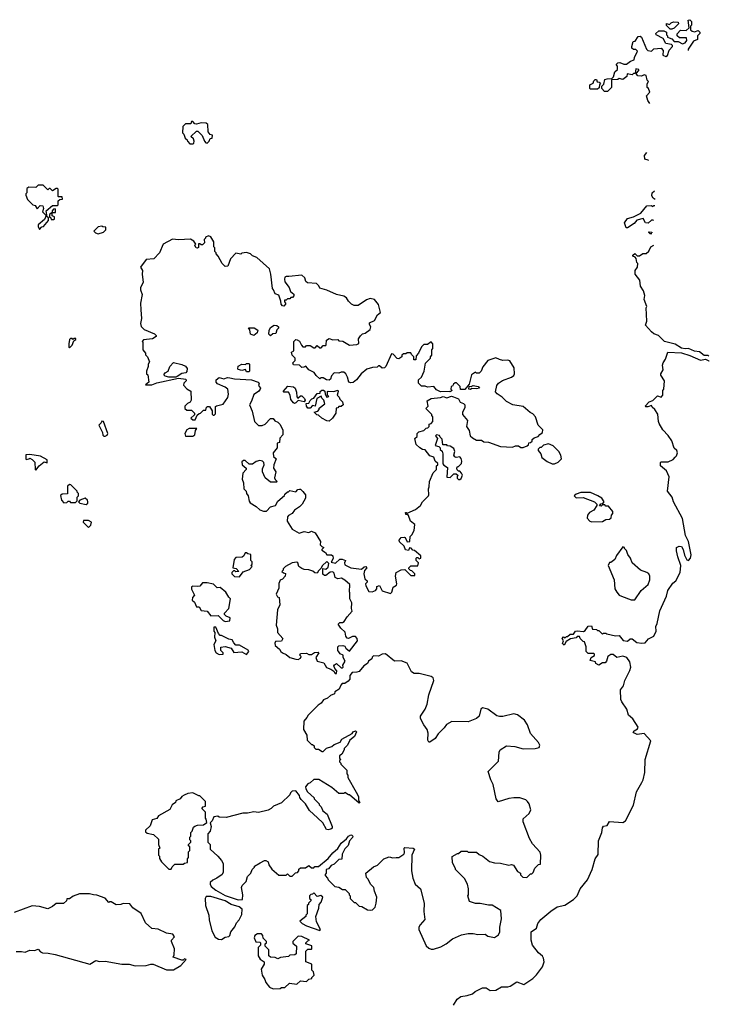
# Model space of a CAD drawing. Extents: x 2386423 to 2568864, y 578392 to 761999.
# Tile 90 of 256: x 2533510 to 2539268, y 610701 to 618920. Entities that reach past the tile are written whole.
import ezdxf

# ---------------------------------------------------------------- set-up
doc = ezdxf.new("R2010")
doc.units = 0

msp = doc.modelspace()

# ---------------------------------------------------------------- linework, layer by layer
at = {"layer": '0CON05XD'}
for points in [[(2538769.8, 618219.2), (2538753.3, 618245), (2538742.5, 618285), (2538770, 618315), (2538760, 618345), (2538750, 618355), (2538750, 618385), (2538760, 618405), (2538750, 618415), (2538740, 618455), (2538725, 618460), (2538701.7, 618448.3), (2538671.7, 618451.7), (2538660, 618465), (2538660, 618475), (2538680, 618495), (2538680, 618505), (2538655, 618510), (2538648.3, 618471.7), (2538635, 618470), (2538625, 618460), (2538582.5, 618467.5), (2538580, 618445), (2538545, 618420), (2538515, 618430), (2538505, 618420), (2538451.7, 618418.3), (2538450, 618355), (2538418.3, 618321.7), (2538391.7, 618321.7), (2538370, 618345), (2538370, 618365), (2538387, 618383), (2538395, 618420), (2538415, 618427.5), (2538455, 618430), (2538468.3, 618441.7), (2538480, 618485), (2538500, 618505), (2538501.7, 618531.7), (2538490, 618545), (2538505, 618560), (2538521.7, 618561.7), (2538555, 618550), (2538575, 618550), (2538610, 618575), (2538640, 618585), (2538642.5, 618605), (2538667.5, 618657.5), (2538655, 618670), (2538635, 618670), (2538621.7, 618681.7), (2538620, 618695), (2538633, 618737), (2538648.3, 618741.7), (2538675, 618780), (2538691.7, 618781.7), (2538703, 618773), (2538742.5, 618675), (2538755, 618662.5), (2538785, 618657.5), (2538805, 618677.5), (2538865, 618682.5), (2538881.7, 618661.7), (2538880, 618625), (2538905, 618612.5), (2538918.3, 618621.7), (2538932.5, 618665), (2538960, 618695), (2538960, 618705), (2538951.7, 618711.7), (2538905, 618720), (2538883, 618763), (2538825, 618792.5), (2538820, 618805), (2538845, 618827.5), (2538887, 618827), (2538910, 618815), (2538910, 618795), (2538920, 618785), (2538920, 618775), (2538931.7, 618768.3), (2538955, 618760), (2538975, 618737.5), (2539007, 618737), (2539045, 618717.5), (2539065, 618727.5), (2539080, 618745), (2539078.3, 618768.3), (2539018.3, 618768.3), (2539000, 618785), (2538998.3, 618801.7), (2539028.3, 618831.7), (2539075, 618830), (2539098.3, 618851.7), (2539090, 618915), (2539105, 618920), (2539120, 618905), (2539120, 618875), (2539110, 618865), (2539110, 618835), (2539123.3, 618823.3), (2539145, 618817.5), (2539175, 618830), (2539190, 618815), (2539190, 618805), (2539170, 618785), (2539170, 618755), (2539135, 618740), (2539092.5, 618675), (2539091, 618662.6)], [(2538955, 618840), (2538941.7, 618841.7), (2538911.7, 618871.7), (2538911.7, 618888.3), (2538935, 618880), (2538950, 618895), (2538968.3, 618901.7), (2539008.3, 618898.3), (2539010, 618885), (2538975, 618850), (2538955, 618840)], [(2538335, 618340), (2538275, 618340), (2538270, 618345), (2538270, 618375), (2538299.3, 618390.7), (2538305, 618410), (2538315, 618420), (2538325, 618420), (2538331.7, 618401.7), (2538348.3, 618398.3), (2538360, 618385), (2538350, 618375), (2538348.3, 618351.7), (2538335, 618340)], [(2534955, 617882.5), (2534965, 617890), (2534967.5, 617905), (2534960, 617925), (2534940, 617945), (2534985, 617990), (2534998.3, 617988.3), (2535033, 617953), (2535052.5, 617905), (2535065, 617892.5), (2535075, 617890), (2535092.5, 617905), (2535101.7, 617928.3), (2535118.3, 617931.7), (2535120, 617955), (2535101.7, 617961.7), (2535082.5, 617985), (2535080, 618045), (2535067.5, 618057.5), (2535025, 618060), (2534985, 618047.5), (2534971.7, 618051.7), (2534955, 618070), (2534945, 618070), (2534938.3, 618051.7), (2534895, 618050), (2534871.7, 618028.3), (2534870, 617975), (2534880, 617965), (2534891.7, 617931.7), (2534908.3, 617918.3), (2534910, 617905), (2534930, 617885), (2534955, 617882.5)], [(2538761.1, 617744.9), (2538758.3, 617748.3), (2538730, 617755), (2538727.5, 617785), (2538745.3, 617810.9)], [(2533675, 617170), (2533695, 617190), (2533710, 617195), (2533750, 617245), (2533750, 617265), (2533740, 617275), (2533730, 617325), (2533785, 617370), (2533825, 617370), (2533830, 617375), (2533831.7, 617408.3), (2533845, 617420), (2533867, 617423), (2533865, 617440), (2533835, 617440), (2533830, 617445), (2533830, 617505), (2533825, 617510), (2533815, 617510), (2533785, 617490), (2533765, 617510), (2533755, 617510), (2533745, 617500), (2533705, 617540), (2533665, 617540), (2533645, 617520), (2533585, 617522.5), (2533568.3, 617511.7), (2533570, 617475), (2533560, 617465), (2533560, 617455), (2533575, 617420), (2533620, 617375), (2533638.3, 617368.3), (2533655, 617340), (2533681.7, 617368.3), (2533702.5, 617365), (2533710, 617345), (2533700, 617315), (2533730, 617285), (2533716.7, 617253.3), (2533663, 617207), (2533663, 617193), (2533675, 617170)], [(2538815.1, 617418.4), (2538800, 617430), (2538788.3, 617448.3), (2538790, 617475), (2538809.7, 617492.3)], [(2538803.4, 617244.3), (2538795, 617247.5), (2538785, 617247.5), (2538757.7, 617222.3), (2538735, 617223.3), (2538715, 617260), (2538663.9, 617246.1), (2538641.7, 617218.3), (2538585, 617182.5), (2538573.9, 617183.9), (2538560, 617225), (2538585, 617260), (2538635, 617273.3), (2538696.4, 617303.6), (2538745, 617367.5), (2538785, 617370), (2538795, 617360), (2538805, 617370), (2538812.7, 617370)], [(2533771.7, 617251.7), (2533795, 617252.5), (2533800, 617255), (2533800, 617275), (2533781.7, 617281.7), (2533780, 617310), (2533808.3, 617311.7), (2533810, 617335), (2533805, 617340), (2533791.7, 617338.3), (2533780, 617325), (2533780, 617310), (2533760, 617295), (2533760, 617275), (2533770, 617265), (2533771.7, 617251.7)], [(2534165, 617132.5), (2534210, 617145), (2534230, 617165), (2534228.3, 617188.3), (2534205, 617190), (2534195, 617197.5), (2534165, 617190), (2534130, 617155), (2534141.7, 617141.7), (2534165, 617132.5)], [(2536605, 614130), (2536617.5, 614142.5), (2536627, 614183), (2536655, 614200), (2536659.3, 614210.7), (2536647.5, 614275), (2536653.6, 614306.4), (2536695, 614327.5), (2536725, 614330), (2536775, 614280), (2536808.3, 614281.7), (2536810, 614295), (2536785, 614320), (2536771.7, 614321.7), (2536760, 614335), (2536760, 614345), (2536775, 614360), (2536835, 614360), (2536840, 614385), (2536820, 614405), (2536820, 614425), (2536825, 614430), (2536835, 614430), (2536845, 614420), (2536860, 614425), (2536860, 614445), (2536805, 614490), (2536791.7, 614491.7), (2536778.3, 614508.3), (2536765, 614510), (2536755, 614490), (2536730, 614495), (2536720, 614525), (2536680.7, 614560.7), (2536677.5, 614575), (2536695, 614597.5), (2536721.7, 614601.7), (2536728.3, 614598.3), (2536745, 614560), (2536767, 614563), (2536770, 614605), (2536785, 614620), (2536802.5, 614655), (2536810, 614705), (2536773.6, 614733.6), (2536755, 614780), (2536745, 614790), (2536735, 614790), (2536730, 614805), (2536737, 614807), (2536745, 614800), (2536815, 614832.5), (2536856.7, 614865), (2536873.6, 614896.4), (2536922.5, 614945), (2536926.7, 614955), (2536922.5, 615005), (2536929.3, 615020.7), (2536932.5, 615065), (2536963, 615137), (2536990, 615165), (2536990, 615195), (2537000, 615205), (2537000, 615215), (2536980, 615235), (2536968.3, 615268.3), (2536935, 615280), (2536895, 615330), (2536873, 615333), (2536850, 615345), (2536820, 615375), (2536810, 615425), (2536828.3, 615441.7), (2536830, 615465), (2536841.7, 615478.3), (2536885, 615490), (2536905, 615510), (2536918.3, 615511.7), (2536930, 615525), (2536930, 615545), (2536945, 615550), (2536960, 615565), (2536960, 615605), (2536950, 615615), (2536950, 615625), (2536900, 615675), (2536920, 615695), (2536911.7, 615738.3), (2536945, 615756.7), (2537023.9, 615766.1), (2537045, 615773.8), (2537075, 615764.2), (2537115, 615776.7), (2537132.3, 615772.3), (2537172.5, 615755), (2537187, 615727), (2537215, 615716.7), (2537226.7, 615705), (2537226.4, 615683.6), (2537208.3, 615641.7), (2537207.5, 615625), (2537247.5, 615575), (2537240, 615525), (2537261.7, 615491.7), (2537270, 615445), (2537289.3, 615429.3), (2537325, 615410), (2537365, 615410), (2537385, 615397.5), (2537425, 615392.5), (2537525, 615357.5), (2537625, 615352.5), (2537648.3, 615361.7), (2537675, 615362.5), (2537695, 615350), (2537715, 615350), (2537747, 615363), (2537758.3, 615371.7), (2537761.7, 615388.3), (2537775, 615390), (2537788.3, 615401.7), (2537790, 615415), (2537805, 615430), (2537838.3, 615441.7), (2537851.7, 615458.3), (2537876.4, 615473.6), (2537877.5, 615495), (2537840, 615535), (2537817.5, 615605), (2537795, 615630), (2537770.7, 615640.7), (2537715, 615691.2), (2537626.1, 615706.1), (2537575, 615732.5), (2537539.3, 615769.3), (2537497, 615797), (2537483, 615813), (2537493, 615867), (2537507.5, 615885), (2537540.5, 615909.5), (2537616.7, 615935), (2537635, 615948.8), (2537642, 615965), (2537638, 616015), (2537601.7, 616071.7), (2537585, 616078.8), (2537545, 616076.2), (2537515, 616084), (2537485, 616096.7), (2537417.5, 616075), (2537376.4, 616023.6), (2537363.6, 615986.4), (2537355, 615977.5), (2537345, 615970), (2537325, 615970), (2537315, 615977.5), (2537282.5, 615955), (2537261.7, 615878.3), (2537227, 615833), (2537191.7, 615831.7), (2537188.3, 615858.3), (2537158.3, 615888.3), (2537145, 615890), (2537131.7, 615878.3), (2537125, 615860), (2537111.7, 615858.3), (2537110, 615835), (2537120, 615825), (2537105, 615812.5), (2537097.5, 615817.5), (2537023.6, 615813.6), (2536990.7, 615830.7), (2536967, 615857), (2536915, 615852.5), (2536895, 615860), (2536865, 615860), (2536840, 615885), (2536840, 615915), (2536863.6, 615936.4), (2536887.5, 615985), (2536898.3, 616051.7), (2536940, 616095), (2536940, 616105), (2536951.7, 616118.3), (2536950, 616165), (2536960, 616175), (2536960, 616215), (2536945, 616230), (2536915, 616210), (2536885, 616210), (2536865, 616190), (2536840, 616135), (2536820, 616115), (2536818.3, 616081.7), (2536801.7, 616081.7), (2536800, 616105), (2536780, 616125), (2536775, 616140), (2536745, 616140), (2536735, 616130), (2536715, 616130), (2536701.7, 616118.3), (2536700, 616105), (2536675, 616090), (2536661.7, 616091.7), (2536628.3, 616128.3), (2536615, 616130), (2536567.5, 616025), (2536555, 616012.5), (2536535, 616010), (2536515, 616030), (2536505, 616030), (2536495, 616020), (2536455, 616017.5), (2536408.3, 616001.7), (2536360, 615965), (2536322.5, 615915), (2536295, 615891.2), (2536275, 615888.8), (2536257.5, 615895), (2536247.5, 615935), (2536232.5, 615965), (2536217, 615977), (2536195, 615977.5), (2536175, 615970), (2536135, 615972.5), (2536113, 615947), (2536105, 615920), (2536095, 615910), (2536072.7, 615912.7), (2536045, 615930), (2536025, 615930), (2536015, 615922.5), (2535985, 615950), (2535970, 615975), (2535925, 615997.5), (2535898.3, 616028.3), (2535881.7, 616018.3), (2535865, 616017.5), (2535845, 616037.5), (2535795, 616040), (2535790, 616055), (2535810, 616075), (2535810, 616095), (2535785, 616120), (2535780, 616145), (2535800, 616155), (2535800, 616235), (2535815, 616250), (2535827, 616247), (2535846.4, 616236.4), (2535861.7, 616201.7), (2535875, 616190), (2535895, 616190), (2535905, 616200), (2535935, 616200), (2535965, 616180), (2535978.3, 616181.7), (2535995, 616200), (2536015, 616180), (2536028.3, 616181.7), (2536045, 616200), (2536065, 616200), (2536070, 616205), (2536072.5, 616245), (2536095, 616257.5), (2536125, 616247.5), (2536165, 616250), (2536175, 616240), (2536207, 616237), (2536265, 616202.5), (2536325, 616207.5), (2536341.7, 616218.3), (2536340, 616255), (2536355, 616280), (2536373, 616297), (2536395, 616302.5), (2536437.5, 616335), (2536442.5, 616355), (2536430, 616375), (2536431.7, 616388.3), (2536471.7, 616408.3), (2536496.7, 616455), (2536522.5, 616475), (2536505, 616542.5), (2536473, 616583), (2536437, 616593), (2536405, 616582.5), (2536335, 616533.3), (2536303, 616533), (2536280, 616545), (2536255, 616570), (2536239.3, 616599.3), (2536215, 616612.5), (2536155, 616626.7), (2536075, 616662.5), (2536015, 616680), (2536008.3, 616698.3), (2535987, 616717), (2535913, 616723), (2535900, 616735), (2535890, 616765), (2535865, 616787.5), (2535757, 616777), (2535735, 616777.5), (2535725, 616770), (2535720, 616755), (2535723, 616733), (2535760, 616685), (2535771.7, 616651.7), (2535798.3, 616628.3), (2535800, 616615), (2535788.3, 616601.7), (2535775, 616600), (2535765, 616590), (2535745, 616590), (2535735, 616580), (2535721.7, 616578.3), (2535720, 616565), (2535730, 616555), (2535730, 616545), (2535715, 616530), (2535705, 616532.5), (2535692.5, 616545), (2535691.7, 616571.7), (2535675, 616620), (2535641.7, 616631.7), (2535630, 616665), (2535620, 616675), (2535607.5, 616795), (2535595, 616840), (2535490, 616935), (2535455, 616950), (2535436.7, 616966.7), (2535405, 616977.5), (2535365, 616970), (2535355, 616962.5), (2535315, 616970), (2535270, 616925), (2535248.3, 616861.7), (2535225, 616860), (2535200, 616885), (2535167, 616947), (2535150, 616965), (2535150, 616975), (2535140, 616985), (2535140, 617015), (2535130, 617025), (2535130, 617065), (2535106.4, 617106.4), (2535087, 617117), (2535060, 617105), (2535060, 617095), (2535050, 617085), (2535051.7, 617058.3), (2535035, 617040), (2535025, 617040), (2535015, 617050), (2535001.7, 617048.3), (2535001.7, 617018.3), (2534995, 617012.5), (2534982.5, 617015), (2534972.5, 617035), (2534980, 617045), (2534965, 617070), (2534937, 617087), (2534835, 617083.3), (2534785, 617087.5), (2534707.5, 617045), (2534677.5, 616975), (2534630, 616925), (2534565, 616917.5), (2534520, 616855), (2534536.7, 616825), (2534532.5, 616795), (2534540, 616725), (2534517.5, 616685), (2534517.5, 616665), (2534533.3, 616625), (2534517.5, 616555), (2534522.5, 616497.5), (2534526.7, 616425), (2534517.5, 616385), (2534525, 616360), (2534550, 616335), (2534636.7, 616296.7), (2534650, 616285), (2534650, 616275), (2534620, 616255), (2534545, 616247.5), (2534532.5, 616235), (2534537.5, 616227.5), (2534537.5, 616165), (2534560, 616135), (2534561.7, 616121.7), (2534577, 616107), (2534592.5, 616065), (2534582.5, 616045), (2534582.5, 616025), (2534570, 615985), (2534570, 615965), (2534580, 615955), (2534587.5, 615895), (2534561.7, 615871.7), (2534613.3, 615873.3), (2534655, 615890), (2534835, 615927.5), (2534898.3, 615918.3), (2534900, 615905), (2534880, 615885), (2534878.3, 615868.3), (2534905, 615837.5), (2534938.3, 615818.3), (2534942.5, 615745), (2534933, 615727), (2534910, 615715), (2534890, 615695), (2534890, 615675), (2534905, 615660), (2534945, 615660), (2534970, 615635), (2534968.3, 615621.7), (2534940, 615595), (2534955, 615580), (2534975, 615580), (2534991.7, 615618.3), (2535007.5, 615632.5), (2535020, 615635), (2535045, 615660), (2535065, 615660), (2535070, 615685), (2535078.3, 615691.7), (2535095, 615690), (2535117.5, 615655), (2535118.3, 615628.3), (2535125, 615620), (2535135, 615620), (2535145, 615630), (2535145, 615690), (2535153, 615697), (2535209.3, 615710.7), (2535246.7, 615765), (2535253.3, 615795), (2535247.5, 615835), (2535225, 615853.3), (2535160.7, 615880.7), (2535150, 615895), (2535150, 615915), (2535175, 615932.5), (2535215, 615922.5), (2535245, 615933.8), (2535265, 615930.8)], [(2538786.7, 617133.3), (2538785, 617132.5), (2538773, 617133), (2538760, 617145), (2538765, 617150), (2538786.7, 617146.7), (2538788, 617142.1)], [(2539263.9, 616112.6), (2539257.2, 616117.2), (2539225, 616118.1), (2539185, 616146.7), (2539143.3, 616153.3), (2539095, 616175.5), (2539065, 616171.5), (2539035, 616179.1), (2538982.6, 616212.6), (2538895, 616234.4), (2538843.6, 616283.6), (2538805, 616296.7), (2538784.1, 616314.1), (2538735, 616370), (2538745, 616402.5), (2538740, 616515), (2538747.5, 616525), (2538723.9, 616583.9), (2538728.3, 616618.3), (2538717.7, 616657.7), (2538693.3, 616695), (2538686.7, 616745), (2538647.5, 616795), (2538650, 616825), (2538667, 616853), (2538670, 616885), (2538663, 616893), (2538657, 616927), (2538648.3, 616938.3), (2538630, 616945), (2538630, 616955), (2538645, 616967.5), (2538665, 616950), (2538685, 616950), (2538713, 616967), (2538741.7, 616968.3), (2538763, 616987), (2538780, 617025), (2538804.8, 617036.7)], [(2535605, 616280), (2535590, 616295), (2535592.5, 616325), (2535605, 616350), (2535635, 616370), (2535658.3, 616368.3), (2535670, 616355), (2535670, 616345), (2535658.3, 616331.7), (2535648.3, 616301.7), (2535623.3, 616296.7), (2535605, 616280)], [(2535465, 616282.5), (2535437.5, 616295), (2535431.7, 616331.7), (2535421.7, 616348.3), (2535467, 616347), (2535498.3, 616328.3), (2535492.5, 616305), (2535465, 616282.5)], [(2533925, 616180), (2533948.3, 616201.7), (2533961.7, 616238.3), (2533978.3, 616251.7), (2533978.3, 616258.3), (2533965, 616260), (2533955, 616250), (2533947.5, 616257.5), (2533935, 616257.5), (2533925, 616250), (2533920, 616215), (2533920, 616185), (2533925, 616180)], [(2537131.2, 610695), (2537163.8, 610745), (2537193.6, 610766.4), (2537246.1, 610773.9), (2537291.7, 610788.3), (2537313, 610807), (2537375, 610837.5), (2537405, 610837.5), (2537437, 610817), (2537485, 610817.5), (2537533, 610847), (2537585, 610847.5), (2537605, 610853.3), (2537661.7, 610888.3), (2537720, 610865), (2537795, 610917.5), (2537825, 610946.7), (2537875, 611013.3), (2537889.2, 611055), (2537884, 611085), (2537875, 611103.3), (2537840.5, 611130.5), (2537792.5, 611195), (2537780, 611235), (2537780, 611305), (2537825, 611337.5), (2537836.7, 611375), (2537862.4, 611407.6), (2537945, 611478.8), (2537997.5, 611515), (2538061.2, 611528.8), (2538133.2, 611576.8), (2538164.4, 611605), (2538190.8, 611665), (2538251.2, 611738.8), (2538288.8, 611825), (2538314.2, 611915), (2538339.7, 611950.3), (2538342.9, 612065), (2538370, 612135), (2538376.7, 612175), (2538385, 612186.7), (2538416.2, 612193.8), (2538435, 612226.7), (2538545, 612219.2), (2538567.9, 612232.1), (2538636.2, 612363.8), (2538659.5, 612475), (2538705, 612552.5), (2538716.5, 612575), (2538728.9, 612635), (2538730.9, 612745), (2538780.7, 612900.7), (2538725, 612962.5), (2538665, 612954.2), (2538636.4, 612966.4), (2538633.3, 612975), (2538640, 612985), (2538669.3, 613000.7), (2538672.5, 613015), (2538630, 613085), (2538593.3, 613115), (2538580, 613165), (2538536.7, 613225), (2538530, 613245), (2538527.5, 613325), (2538550.7, 613359.3), (2538563.8, 613405), (2538603.9, 613486.1), (2538611.2, 613515), (2538605, 613560), (2538580, 613595), (2538545, 613606.2), (2538497, 613597), (2538465, 613620), (2538445, 613620), (2538420, 613605), (2538410, 613565), (2538398.3, 613551.7), (2538375, 613550), (2538345, 613532.5), (2538320, 613545), (2538318.3, 613558.3), (2538271.7, 613571.7), (2538280, 613595), (2538308.3, 613611.7), (2538310, 613625), (2538305, 613630), (2538255, 613630), (2538240, 613645), (2538240, 613685), (2538227, 613727), (2538215, 613730), (2538190, 613755), (2538185, 613770), (2538165, 613770), (2538155, 613760), (2538107.5, 613752.5), (2538071.7, 613728.3), (2538055, 613700), (2538043, 613713), (2538050, 613735), (2538040, 613755), (2538051.7, 613768.3), (2538065, 613760), (2538075, 613770), (2538085, 613770), (2538105, 613790), (2538135, 613790), (2538150, 613815), (2538165, 613817.5), (2538217, 613813), (2538230, 613820), (2538255, 613857.5), (2538285, 613860), (2538291.7, 613831.7), (2538325, 613830), (2538335, 613820), (2538345, 613820), (2538375, 613790), (2538385, 613800), (2538405, 613800), (2538413, 613793), (2538485, 613776.7), (2538515, 613778.8), (2538548.3, 613738.3), (2538585, 613732.5), (2538608.3, 613751.7), (2538625, 613752.5), (2538662.3, 613722.3), (2538705, 613715.7), (2538731.2, 613718.8), (2538759.5, 613750.5), (2538805, 613773.3), (2538823.8, 613815), (2538820, 613855), (2538831.2, 613878.8), (2538855.7, 613985), (2538911.1, 614108.9), (2538921.9, 614155), (2538964.4, 614215), (2538987.5, 614235), (2539023.5, 614305), (2539030.8, 614365), (2539005.6, 614435), (2538993.8, 614485), (2538995, 614513.3), (2539015, 614526.2), (2539035, 614522), (2539048.5, 614498.5), (2539059.4, 614449.4), (2539080.8, 614410.8), (2539095, 614404.4), (2539111.8, 614425), (2539116.3, 614453.7), (2539093.6, 614565), (2539069.2, 614615), (2539044.3, 614755), (2538968, 614895), (2538956.7, 614935), (2538920, 614985), (2538932.5, 615105), (2538910, 615155), (2538860, 615195), (2538860, 615225), (2538865, 615230), (2538925, 615230), (2538965, 615250), (2538983, 615267), (2538995, 615280), (2539002.5, 615305), (2538996.7, 615325), (2538973.9, 615343.9), (2538953.6, 615403.6), (2538925, 615450), (2538880, 615495), (2538849.3, 615549.3), (2538842.5, 615565), (2538837, 615627), (2538812.5, 615665), (2538790, 615685), (2538785, 615700), (2538755, 615687.5), (2538738.3, 615688.3), (2538732.5, 615695), (2538765, 615730), (2538795, 615740), (2538835, 615780), (2538865, 615770), (2538880, 615785), (2538880, 615825), (2538887.5, 615835), (2538892.5, 615905), (2538863, 615953), (2538862.5, 615965), (2538881.7, 615998.3), (2538877.5, 616035), (2538883.3, 616055), (2538903.3, 616085), (2538922.5, 616145), (2539035, 616138.2), (2539105, 616116.5), (2539195, 616078.6), (2539235, 616085.8), (2539265, 616073.3), (2539267.8, 616071.2)], [(2534755, 615936.2), (2534724.1, 615944.1), (2534712.5, 615955), (2534725, 615972.5), (2534750, 615985), (2534763.9, 616026.1), (2534793, 616057), (2534865, 616042.5), (2534895, 616027.5), (2534907, 616007), (2534906.4, 615983.6), (2534898.3, 615971.7), (2534864.1, 615965.9), (2534825, 615942.5), (2534813.6, 615936.4), (2534755, 615936.2)], [(2535425, 615980), (2535405, 615980), (2535395, 616000), (2535365, 615992.5), (2535335, 616000), (2535330, 616005), (2535333, 616027), (2535365, 616043.3), (2535395, 616042.5), (2535405, 616050), (2535425, 616050), (2535430, 616045), (2535430, 615985), (2535425, 615980)], [(2535265, 615930.8), (2535302.7, 615922.7), (2535445, 615912.9), (2535500, 615895), (2535510, 615885), (2535502.5, 615865), (2535520, 615845), (2535517.5, 615835), (2535505, 615817.5), (2535465, 615790), (2535446.7, 615735), (2535427.5, 615705), (2535451.7, 615651.7), (2535470, 615565), (2535503, 615533), (2535535, 615532.5), (2535560, 615545), (2535605, 615590), (2535625, 615590), (2535640.7, 615570.7), (2535665, 615560), (2535682.5, 615542.5), (2535707.5, 615495), (2535707.5, 615455), (2535683, 615427), (2535678.3, 615391.7), (2535660, 615385), (2535660, 615345), (2535627.5, 615305), (2535630, 615275), (2535650, 615255), (2535632.5, 615205), (2535630, 615175), (2535647.5, 615145), (2535637.5, 615095), (2535641.7, 615081.7), (2535660, 615065), (2535655, 615060), (2535605, 615060), (2535560, 615095), (2535537.5, 615145), (2535538.3, 615171.7), (2535552.5, 615205), (2535547.5, 615225), (2535536.1, 615236.1), (2535515, 615240), (2535485, 615232.5), (2535455, 615210), (2535425, 615210), (2535391.7, 615241.7), (2535378.3, 615241.7), (2535365, 615230), (2535367.5, 615205), (2535400, 615175), (2535400, 615165), (2535372.5, 615135), (2535367.5, 615085), (2535377.5, 615055), (2535382.5, 615005), (2535400, 614985), (2535402.5, 614965), (2535417.5, 614945), (2535425, 614900), (2535435, 614887.5), (2535485, 614857.5), (2535515, 614827.5), (2535545, 614817.5), (2535571.7, 614818.3), (2535605, 614852.5), (2535646.4, 614863.6), (2535665, 614900), (2535721.7, 614948.3), (2535725, 614960), (2535745, 614980), (2535755, 614980), (2535765, 614990), (2535815, 614980), (2535833, 614997), (2535845, 615000), (2535855, 615000), (2535875, 614982.5), (2535896.2, 614955), (2535896.7, 614925), (2535867.5, 614875), (2535845, 614852.5), (2535803.6, 614826.4), (2535785, 614797.5), (2535755, 614782.5), (2535745, 614770), (2535742.5, 614735), (2535785, 614667.5), (2535843.3, 614633.3), (2535885, 614646.7), (2535925, 614640), (2535945, 614650), (2535975.8, 614635.8), (2536022.5, 614565), (2536020, 614535), (2536031.7, 614521.7), (2536050, 614515), (2536031.7, 614498.3), (2536031.7, 614491.7), (2536063.3, 614473.3), (2536075, 614452.5), (2536113, 614453), (2536123.6, 614443.6), (2536128.3, 614421.7), (2536111.7, 614391.7), (2536146.4, 614383.6), (2536183.9, 614416.1), (2536203, 614417), (2536230, 614405), (2536222.5, 614385), (2536225, 614370), (2536275, 614343.3), (2536365, 614332.5), (2536385, 614352.5), (2536400, 614355), (2536407.5, 614345), (2536388.3, 614321.7), (2536383.3, 614295), (2536393, 614253), (2536410, 614235), (2536410, 614225), (2536398.3, 614211.7), (2536400, 614195), (2536425, 614147.5), (2536453, 614143), (2536480, 614155), (2536491.7, 614168.3), (2536491.7, 614188.3), (2536515, 614197.5), (2536535, 614152.5), (2536605, 614130)], [(2537275, 615832.5), (2537260, 615835), (2537261.7, 615858.3), (2537285, 615860), (2537295, 615867.5), (2537337, 615857), (2537350, 615845), (2537325, 615837.5), (2537285, 615840), (2537275, 615832.5)], [(2535805, 615717.5), (2535795, 615722.5), (2535775, 615750), (2535767, 615787), (2535755, 615810), (2535715, 615810), (2535710, 615815), (2535748.3, 615861.7), (2535796.4, 615856.4), (2535810, 615845), (2535821.7, 615811.7), (2535823, 615773), (2535831.7, 615761.7), (2535855, 615780), (2535865, 615780), (2535887, 615757), (2535892.5, 615745), (2535885, 615730), (2535835, 615740), (2535815, 615722.5), (2535805, 615717.5)], [(2536095, 615570), (2536075, 615572.5), (2536033, 615593), (2536005, 615620), (2535991.7, 615621.7), (2535970, 615645), (2535998.3, 615651.7), (2536010, 615665), (2536011.7, 615678.3), (2536057, 615713), (2536050, 615745), (2536031.7, 615761.7), (2536028.3, 615778.3), (2535991.7, 615758.3), (2535977.5, 615692.5), (2535955, 615700), (2535935, 615677.5), (2535915, 615677.5), (2535903.6, 615693.6), (2535902.5, 615717.5), (2535925, 615720), (2535935, 615740), (2535950, 615755), (2535965, 615760), (2535995, 615800), (2536018.3, 615801.7), (2536020, 615815), (2536033, 615827), (2536047, 615827), (2536058.3, 615818.3), (2536060, 615795), (2536075, 615770), (2536090, 615775), (2536080, 615785), (2536080, 615815), (2536085, 615820), (2536133, 615817), (2536165, 615826.2), (2536170, 615815), (2536160, 615785), (2536178.3, 615768.3), (2536181.7, 615751.7), (2536205, 615730), (2536210, 615705), (2536195, 615690), (2536175, 615690), (2536165, 615680), (2536151.7, 615678.3), (2536150, 615635), (2536122.5, 615595), (2536095, 615570)], [(2534225, 615442.5), (2534239.3, 615450.7), (2534246.7, 615465), (2534210, 615565), (2534195, 615570), (2534190, 615555), (2534170, 615535), (2534202.5, 615475), (2534203, 615453), (2534213, 615443), (2534225, 615442.5)], [(2534955, 615443.3), (2534972.5, 615455), (2534978.3, 615491.7), (2534988.3, 615508.3), (2534925, 615507.5), (2534905, 615497.5), (2534887.5, 615465), (2534893.6, 615443.6), (2534955, 615443.3)], [(2537185, 615082.5), (2537195, 615090), (2537207, 615117), (2537200, 615135), (2537185, 615150), (2537175, 615150), (2537161.7, 615161.7), (2537160, 615175), (2537165, 615190), (2537175, 615190), (2537197.5, 615215), (2537202.5, 615235), (2537197, 615257), (2537185, 615270), (2537155, 615266.7), (2537142.3, 615272.3), (2537133.8, 615285), (2537142.5, 615315), (2537135, 615340), (2537105, 615360), (2537083, 615363), (2537075, 615370), (2537041.7, 615371.7), (2537038.3, 615418.3), (2537020, 615435), (2537015, 615450), (2536990, 615455), (2536982.5, 615445), (2536997.5, 615425), (2536980, 615365), (2537008.3, 615358.3), (2537020, 615345), (2537021.7, 615331.7), (2537037, 615317), (2537042.5, 615295), (2537043, 615213), (2537050.7, 615200.7), (2537081.7, 615181.7), (2537075, 615100), (2537105, 615097.5), (2537135, 615130), (2537155, 615130), (2537170, 615115), (2537163, 615107), (2537163, 615093), (2537175, 615082.5), (2537185, 615082.5)], [(2537975, 615212.5), (2538005, 615227.5), (2538032.5, 615255), (2538027.5, 615285), (2538012.5, 615315), (2537965, 615362.5), (2537925, 615380), (2537883, 615367), (2537865, 615350), (2537851.7, 615348.3), (2537840, 615335), (2537840, 615325), (2537860, 615295), (2537870, 615265), (2537913.3, 615233.3), (2537955, 615212.5), (2537975, 615212.5)], [(2533645, 615160), (2533673.6, 615196.4), (2533715, 615230), (2533738.3, 615221.7), (2533740, 615245), (2533685, 615277.5), (2533595, 615290), (2533561.7, 615288.3), (2533560, 615255), (2533565, 615250), (2533587, 615253), (2533595, 615260), (2533615, 615250), (2533637, 615227), (2533640, 615165), (2533645, 615160)], [(2533878.3, 614888.3), (2533905, 614890), (2533915, 614900), (2533925, 614900), (2533935, 614890), (2533975, 614890), (2533990, 614905), (2533990, 614935), (2534000, 614945), (2534000, 614965), (2533990, 614975), (2533990, 614985), (2533938.3, 615038.3), (2533925, 615040), (2533910, 615025), (2533908.3, 614961.7), (2533865, 614960), (2533851.7, 614948.3), (2533858.3, 614908.3), (2533878.3, 614888.3)], [(2538288.3, 614728.3), (2538375, 614730), (2538403, 614747), (2538435, 614750), (2538448.3, 614761.7), (2538450, 614785), (2538461.7, 614798.3), (2538462.5, 614815), (2538425, 614860), (2538405, 614860), (2538395, 614870), (2538375, 614870), (2538365, 614860), (2538351.7, 614861.7), (2538361.7, 614878.3), (2538378.3, 614881.7), (2538390, 614895), (2538370, 614925), (2538336.7, 614946.7), (2538275, 614972.5), (2538195, 614972.5), (2538155, 614960), (2538140, 614945), (2538155, 614930), (2538215, 614932.5), (2538310, 614895), (2538330, 614875), (2538330, 614865), (2538303, 614827), (2538267.5, 614805), (2538250, 614785), (2538248.3, 614758.3), (2538270, 614735), (2538288.3, 614728.3)], [(2534065, 614872.5), (2534080, 614885), (2534080, 614895), (2534075, 614910), (2534056.4, 614926.4), (2534011.7, 614908.3), (2534000, 614895), (2534013, 614883), (2534065, 614872.5)], [(2534085, 614680), (2534105, 614700), (2534110, 614725), (2534085, 614740), (2534041.7, 614738.3), (2534040, 614725), (2534085, 614680)], [(2535345, 614270), (2535375, 614310), (2535428.3, 614331.7), (2535450, 614355), (2535440, 614365), (2535450, 614375), (2535450, 614395), (2535440, 614405), (2535440, 614455), (2535415, 614460), (2535405, 614470), (2535391.7, 614468.3), (2535382.5, 614445), (2535367, 614433), (2535315, 614430), (2535300, 614415), (2535290, 614345), (2535318.3, 614338.3), (2535340, 614315), (2535315, 614310), (2535305, 614320), (2535295, 614320), (2535280, 614305), (2535280, 614295), (2535303, 614273), (2535345, 614270)], [(2538645, 614077.5), (2538697.5, 614155), (2538756.1, 614203.9), (2538772.5, 614245), (2538772.5, 614275), (2538763, 614293), (2538746.1, 614306.1), (2538693.9, 614323.9), (2538622.5, 614385), (2538610, 614425), (2538587.5, 614455), (2538575, 614490), (2538560, 614505), (2538560, 614515), (2538545, 614520), (2538493, 614447), (2538480, 614415), (2538445, 614390), (2538435, 614390), (2538422.5, 614365), (2538472.5, 614245), (2538478.3, 614168.3), (2538495, 614140), (2538515, 614117.5), (2538535, 614106.7), (2538615, 614077.5), (2538645, 614077.5)], [(2536155, 613462.5), (2536157.5, 613485), (2536140, 613505), (2536132.5, 613525), (2536137.5, 613535), (2536156.4, 613546.4), (2536195, 613510), (2536205, 613510), (2536210, 613515), (2536208.3, 613531.7), (2536227.5, 613565), (2536210, 613595), (2536210, 613615), (2536185, 613627.5), (2536173.3, 613643.3), (2536167.5, 613655), (2536167.5, 613685), (2536175, 613692.5), (2536207, 613697), (2536225, 613690), (2536233.6, 613673.6), (2536265, 613650), (2536330, 613735), (2536327.5, 613755), (2536315, 613770), (2536288.3, 613771.7), (2536256.4, 613753.6), (2536245, 613757.5), (2536232.5, 613775), (2536227, 613807), (2536191.2, 613841.2), (2536170, 613875), (2536183, 613887), (2536205, 613887.5), (2536220, 613895), (2536243.6, 613936.4), (2536287, 613983), (2536280, 614005), (2536283, 614053), (2536267.5, 614085), (2536267.5, 614135), (2536262.5, 614145), (2536266.7, 614205), (2536225, 614242.5), (2536197, 614257), (2536165, 614253.3), (2536145, 614262.5), (2536135, 614300), (2536125, 614310), (2536103, 614307), (2536065, 614280), (2536055, 614280), (2536041.7, 614291.7), (2536041.7, 614338.3), (2536067, 614333), (2536085, 614350), (2536091.7, 614381.7), (2536075, 614397.5), (2536035, 614360), (2536028.3, 614341.7), (2536005, 614320), (2535995, 614300), (2535975, 614302.5), (2535957, 614317), (2535925, 614327.5), (2535885, 614330), (2535865, 614337.5), (2535840, 614355), (2535832.5, 614385), (2535825, 614392.5), (2535785, 614386.7), (2535730, 614355), (2535710, 614335), (2535710, 614325), (2535700, 614315), (2535711.7, 614301.7), (2535728.3, 614298.3), (2535727.5, 614275), (2535705, 614250), (2535685, 614240), (2535673, 614213), (2535672.5, 614175), (2535652.5, 614125), (2535663.6, 614103.6), (2535677, 614097), (2535682.5, 614035), (2535662.5, 613995), (2535652.5, 613865), (2535662.5, 613835), (2535663.3, 613803.3), (2535707.5, 613755), (2535695, 613733.3), (2535645, 613730), (2535640, 613715), (2535643.3, 613695), (2535680, 613665), (2535690, 613645), (2535703.9, 613633.9), (2535735, 613620), (2535765, 613596.7), (2535815, 613581.2), (2535835, 613580), (2535855, 613590), (2535860, 613605), (2535850, 613615), (2535855, 613630), (2535905, 613632.5), (2535925, 613620), (2535945, 613620), (2535972.5, 613637.5), (2536001.7, 613641.7), (2536007.5, 613635), (2535983.3, 613595), (2535993.3, 613565), (2536050.7, 613550.7), (2536072.7, 613512.7), (2536108.6, 613498.6), (2536132.3, 613482.3), (2536145, 613463.3), (2536155, 613462.5)], [(2535225, 613897.5), (2535265, 613902.5), (2535266.4, 613926.4), (2535235, 613940), (2535220, 613955), (2535220, 613965), (2535257.5, 614005), (2535270, 614085), (2535255, 614100), (2535231.7, 614141.7), (2535185, 614180), (2535158.3, 614178.3), (2535127, 614207), (2535075, 614220), (2535035, 614220), (2535015, 614192.5), (2534995, 614187.5), (2534955, 614192.5), (2534943.3, 614186.7), (2534943.3, 614165), (2534970, 614115), (2534953.3, 614096.7), (2534950, 614075), (2534968.3, 614058.3), (2534985, 614020), (2535008.3, 614018.3), (2535025, 613987.5), (2535075, 613982.5), (2535105, 613942.5), (2535167, 613947), (2535210, 613905), (2535225, 613897.5)], [(2535405, 613620), (2535422.5, 613645), (2535416.4, 613656.4), (2535345, 613700), (2535315, 613700), (2535297.5, 613717.5), (2535285, 613742.5), (2535255, 613748.8), (2535195, 613780), (2535185, 613780), (2535170, 613795), (2535148.3, 613848.3), (2535131.7, 613848.3), (2535130, 613815), (2535140, 613805), (2535137.5, 613765), (2535147.5, 613735), (2535130, 613705), (2535140, 613655), (2535150, 613635), (2535175, 613620.8), (2535207.5, 613625), (2535207.5, 613635), (2535190, 613655), (2535188.3, 613681.7), (2535225, 613687.5), (2535275, 613672.5), (2535298.3, 613638.3), (2535365, 613642), (2535405, 613620)], [(2536945, 611160), (2536965, 611162.5), (2537025, 611180), (2537070, 611205), (2537125, 611247.5), (2537198.3, 611281.7), (2537255, 611292.5), (2537295, 611292.5), (2537335, 611282.5), (2537395, 611287.5), (2537418.3, 611268.3), (2537475, 611257.5), (2537508.3, 611281.7), (2537518.8, 611305), (2537520, 611345), (2537533.8, 611415), (2537526.7, 611485), (2537455, 611527.5), (2537425, 611527.5), (2537355, 611542.5), (2537315, 611542.5), (2537265, 611560), (2537252.5, 611605), (2537257.5, 611615), (2537257.5, 611665), (2537247.5, 611705), (2537225, 611750), (2537150, 611825), (2537150, 611835), (2537123, 611883), (2537120, 611935), (2537165, 611960), (2537175, 611960), (2537195, 611980), (2537245, 611980), (2537255, 611970), (2537325, 611970), (2537345, 611950), (2537377, 611937), (2537433, 611893), (2537475, 611882.5), (2537525, 611880), (2537595, 611862.5), (2537615, 611867.5), (2537631.7, 611861.7), (2537665, 611810), (2537690, 611795), (2537691.7, 611781.7), (2537711.7, 611761.7), (2537745, 611760), (2537775, 611790), (2537785, 611790), (2537798.3, 611801.7), (2537811.7, 611838.3), (2537841.7, 611868.3), (2537858.3, 611871.7), (2537862.5, 611945), (2537855, 611970), (2537791.7, 612041.7), (2537766.7, 612085), (2537712.5, 612225), (2537715, 612250), (2537762.5, 612295), (2537776.4, 612323.6), (2537763.3, 612375), (2537750, 612395), (2537735, 612406.7), (2537685, 612423.3), (2537635, 612423.8), (2537595, 612420), (2537505, 612390), (2537487.5, 612415), (2537462.5, 612535), (2537442.5, 612575), (2537422.5, 612645), (2537508.8, 612731.2), (2537512.5, 612805), (2537522.5, 612825), (2537575, 612857.5), (2537643, 612853), (2537715, 612833.3), (2537815, 612836.7), (2537847.5, 612845), (2537852.5, 612865), (2537842.5, 612885), (2537775, 612962.5), (2537748.8, 613035), (2537725, 613073.3), (2537665, 613116.2), (2537635, 613126.2), (2537545, 613103.3), (2537515, 613103.3), (2537495, 613110), (2537417.5, 613165), (2537375, 613176.7), (2537360, 613165), (2537346.7, 613105), (2537325, 613086.7), (2537255, 613057.5), (2537118.3, 613061.7), (2537073.6, 613036.4), (2537055, 613010), (2537005, 612960), (2536979.3, 612920.7), (2536935, 612890), (2536925, 612890), (2536917.5, 612905), (2536920, 612965), (2536913.3, 612995), (2536883.9, 613033.9), (2536857, 613087), (2536857.5, 613105), (2536896.1, 613163.9), (2536911.2, 613205), (2536926, 613285), (2536968.8, 613405), (2536962.5, 613425), (2536945, 613436.2), (2536845, 613461.2), (2536803, 613463), (2536782.5, 613475), (2536745, 613547.5), (2536695, 613566.7), (2536640, 613565), (2536565, 613627.5), (2536535, 613623.3), (2536505, 613606.7), (2536465, 613610), (2536451.7, 613598.3), (2536450, 613585), (2536423.6, 613566.4), (2536413, 613547), (2536382.5, 613525), (2536345, 613480), (2536325, 613472.5), (2536285, 613470), (2536267.5, 613445), (2536267.5, 613415), (2536253, 613397), (2536225, 613380), (2536201.7, 613378.3), (2536190, 613365), (2536178.3, 613331.7), (2536141.7, 613308.3), (2536138.3, 613291.7), (2536105, 613280), (2536080, 613255), (2536047, 613243), (2536026.4, 613213.6), (2536000.7, 613199.3), (2535917.5, 613115), (2535906.4, 613093.6), (2535882.5, 613065), (2535880, 612995), (2535907, 612947), (2535910, 612905), (2535945, 612870), (2535955, 612870), (2535968.3, 612858.3), (2535970, 612845), (2535981.7, 612831.7), (2536005, 612830), (2536035, 612810), (2536045, 612810), (2536071.7, 612838.3), (2536117, 612853), (2536135, 612870), (2536185, 612890), (2536200, 612915), (2536285, 612962.5), (2536293.9, 612976.1), (2536315, 612982.5), (2536322.5, 612975), (2536305, 612937.5), (2536266.7, 612905), (2536247.5, 612865), (2536220, 612835), (2536220, 612825), (2536200, 612790), (2536180, 612775), (2536180, 612755), (2536190, 612745), (2536180, 612735), (2536180, 612725), (2536190, 612715), (2536190, 612705), (2536240, 612655), (2536240, 612625), (2536250, 612615), (2536250, 612595), (2536320.7, 612470.7), (2536337.5, 612435), (2536340, 612405), (2536350, 612385), (2536345, 612380), (2536265, 612450), (2536255, 612450), (2536225, 612470), (2536215, 612460), (2536175, 612460), (2536115, 612510), (2536007, 612577), (2535965, 612577.5), (2535935, 612550), (2535915, 612540), (2535897.5, 612515), (2535898.3, 612498.3), (2535912.5, 612475), (2535970, 612425), (2535970, 612415), (2536010, 612375), (2536010, 612365), (2536028.3, 612348.3), (2536040, 612315), (2536078.3, 612288.3), (2536120, 612185), (2536118.3, 612171.7), (2536107, 612163), (2536085, 612156.7), (2536070.8, 612160.8), (2536040, 612215), (2535997, 612257), (2535928.8, 612318.8), (2535896.7, 612375), (2535860.7, 612410.7), (2535848.3, 612428.3), (2535846.7, 612445), (2535815, 612482.5), (2535785, 612480), (2535770, 612465), (2535765, 612450), (2535695, 612382.5), (2535630, 612355), (2535610, 612335), (2535585, 612322.5), (2535503, 612303), (2535465, 612307.5), (2535413, 612297), (2535373.6, 612296.4), (2535235, 612260), (2535175, 612262.5), (2535165, 612270), (2535130, 612265), (2535118.3, 612231.7), (2535100, 612215), (2535110, 612185), (2535100, 612145), (2535080, 612125), (2535080, 612055), (2535100, 612035), (2535100, 611995), (2535165, 611937.5), (2535195, 611900), (2535207.5, 611875), (2535207.5, 611805), (2535200, 611785), (2535157, 611753), (2535121.7, 611738.3), (2535101.7, 611718.3), (2535100, 611705), (2535110, 611685), (2535146.7, 611655), (2535225, 611609.5), (2535335, 611572.9), (2535370, 611575), (2535372.5, 611615), (2535362.5, 611675), (2535368.3, 611691.7), (2535400, 611725), (2535413, 611767), (2535440, 611795), (2535450, 611825), (2535470, 611845), (2535470, 611855), (2535518.3, 611881.7), (2535555, 611902.5), (2535565, 611902.5), (2535585, 611890), (2535590, 611865), (2535615, 611830), (2535675, 611780), (2535735, 611780), (2535745, 611790), (2535765, 611770), (2535785, 611770), (2535811.7, 611798.3), (2535828.3, 611801.7), (2535840, 611815), (2535841.7, 611828.3), (2535855, 611840), (2535895, 611840), (2535925, 611860), (2535945, 611840), (2535965, 611840), (2535975, 611850), (2536005, 611850), (2536085, 611917.5), (2536124.1, 611965.9), (2536165, 612002.5), (2536194, 612046), (2536238, 612082), (2536254.3, 612105.7), (2536274.3, 612115.7), (2536283.9, 612113.9), (2536291.2, 612105), (2536287.7, 612092.3), (2536262.5, 612065), (2536252.5, 612027.5), (2536225, 612000), (2536202.5, 611955), (2536198.3, 611911.7), (2536175, 611910), (2536135, 611870), (2536111.7, 611858.3), (2536089.3, 611830.7), (2536070, 611825), (2536070, 611795), (2536060, 611785), (2536060, 611775), (2536080, 611755), (2536085, 611740), (2536140, 611685), (2536175, 611680), (2536205, 611660), (2536228.3, 611658.3), (2536260, 611625), (2536260, 611615), (2536270, 611605), (2536270, 611585), (2536301.7, 611551.7), (2536315, 611550), (2536345, 611520), (2536367, 611517), (2536415, 611490), (2536435, 611487.5), (2536455, 611490), (2536477, 611513), (2536487.5, 611545), (2536492.5, 611595), (2536472.5, 611645), (2536467.5, 611675), (2536440, 611705), (2536420, 611745), (2536405, 611760), (2536400, 611795), (2536465, 611847.5), (2536496.4, 611863.6), (2536550, 611915), (2536595, 611932.5), (2536625, 611922.5), (2536653, 611927), (2536675, 611927.5), (2536716.7, 611955), (2536722.5, 611965), (2536720, 612005), (2536725, 612010), (2536795, 612003.3), (2536806.7, 611995), (2536783.8, 611945), (2536780, 611815), (2536793.3, 611755), (2536812.5, 611705), (2536857.5, 611665), (2536886.7, 611545), (2536883.6, 611476.4), (2536891.7, 611408.3), (2536852.5, 611365), (2536842.5, 611345), (2536842.5, 611325), (2536905, 611190), (2536925, 611170), (2536945, 611160)], [(2534775, 611830), (2534781.7, 611848.3), (2534805, 611870), (2534875, 611870), (2534885, 611880), (2534910, 611885), (2534910, 611915), (2534920, 611925), (2534920, 611975), (2534930, 611985), (2534930, 612015), (2534920, 612025), (2534920, 612035), (2534940, 612055), (2534940, 612065), (2534930, 612075), (2534930, 612095), (2534940, 612105), (2534940, 612135), (2534950, 612145), (2534961.7, 612178.3), (2534973, 612187), (2534995, 612197.5), (2535045, 612200), (2535071.7, 612218.3), (2535067, 612247), (2535060, 612255), (2535060, 612305), (2535030, 612335), (2535041.7, 612348.3), (2535060, 612355), (2535060, 612395), (2535015, 612440), (2535005, 612440), (2534957, 612467), (2534915, 612460), (2534883, 612447), (2534863.6, 612436.4), (2534850, 612415), (2534815, 612400), (2534810, 612385), (2534782.5, 612365), (2534763, 612327), (2534670, 612275), (2534655, 612252.5), (2534615, 612240), (2534598.3, 612191.7), (2534560, 612155), (2534561.7, 612141.7), (2534575, 612130), (2534627, 612117), (2534668.3, 612078.3), (2534670, 612035), (2534680, 612005), (2534670, 611995), (2534670, 611945), (2534677, 611937), (2534678.3, 611918.3), (2534695, 611890), (2534755, 611830), (2534775, 611830)], [(2534795, 610990), (2534856.4, 611023.6), (2534900, 611075), (2534885, 611080), (2534875, 611070), (2534865, 611070), (2534792.5, 611095), (2534800, 611115), (2534802.5, 611165), (2534777.5, 611225), (2534777.5, 611235), (2534802.5, 611265), (2534790, 611285), (2534735, 611293.3), (2534665, 611326.7), (2534613.9, 611333.9), (2534561.7, 611381.7), (2534525, 611457.5), (2534453.3, 611505), (2534430, 611540), (2534375, 611542.5), (2534355, 611533.3), (2534315, 611532.5), (2534275, 611557.5), (2534262.5, 611557.5), (2534255, 611550), (2534225, 611587.5), (2534153, 611613), (2534125, 611613.3), (2534093, 611623), (2534008.3, 611621.7), (2533956.4, 611603.6), (2533925, 611580), (2533905, 611580), (2533900, 611565), (2533875, 611542.5), (2533815, 611542.5), (2533785, 611517.5), (2533745, 611497.5), (2533676.4, 611516.4), (2533615, 611522.5), (2533465, 611466.7)], [(2535195, 611242.5), (2535225, 611260), (2535255, 611267.5), (2535263.6, 611276.4), (2535274.2, 611305.8), (2535305, 611347.5), (2535319.3, 611380.7), (2535343.6, 611406.4), (2535365, 611450), (2535366.7, 611495), (2535342.5, 611515), (2535275, 611533.1), (2535225, 611564.4), (2535105, 611600), (2535068.3, 611601.7), (2535057.5, 611585), (2535062.5, 611525), (2535090, 611445), (2535092.5, 611405), (2535113.6, 611313.6), (2535142.3, 611262.3), (2535170, 611245), (2535195, 611242.5)], [(2536015, 611317.5), (2536022.5, 611325), (2535988.3, 611388.3), (2535982.5, 611435), (2536007, 611503), (2536010, 611535), (2536027, 611553), (2536040, 611595), (2536025, 611610), (2535995, 611600), (2535965, 611630), (2535955, 611620), (2535941.7, 611618.3), (2535930, 611605), (2535930, 611585), (2535940, 611575), (2535940, 611565), (2535920, 611545), (2535920, 611535), (2535910, 611525), (2535910, 611455), (2535900, 611445), (2535900, 611435), (2535850, 611395), (2535867.5, 611375), (2535903.3, 611355), (2536015, 611317.5)], [(2535625, 610830), (2535685, 610832.5), (2535695, 610840), (2535725, 610840), (2535763, 610877), (2535825, 610870), (2535855, 610897.5), (2535905, 610892.5), (2535925, 610910), (2535950, 610915), (2535950, 610925), (2535967.5, 610945), (2535961.7, 610971.7), (2535950, 610985), (2535950, 611035), (2535900, 611055), (2535900, 611145), (2535915, 611160), (2535945, 611160), (2535950, 611165), (2535948.3, 611188.3), (2535900, 611205), (2535900, 611215), (2535915, 611230), (2535930, 611235), (2535865, 611267.5), (2535835, 611270), (2535790, 611225), (2535791.7, 611211.7), (2535820, 611185), (2535818.3, 611121.7), (2535807, 611113), (2535765, 611110), (2535755, 611100), (2535688.3, 611091.7), (2535665, 611080), (2535641.7, 611091.7), (2535605, 611093.3), (2535590, 611105), (2535590, 611155), (2535560, 611185), (2535560, 611205), (2535570, 611215), (2535570, 611225), (2535541.7, 611251.7), (2535540, 611275), (2535528.3, 611288.3), (2535495, 611290), (2535473.6, 611276.4), (2535467.5, 611255), (2535481.7, 611221.7), (2535515, 611220), (2535520, 611215), (2535520, 611195), (2535500, 611175), (2535500, 611105), (2535517, 611077), (2535550, 611055), (2535550, 611035), (2535527.5, 610995), (2535533.3, 610945), (2535557, 610907), (2535563.9, 610883.9), (2535595, 610843.3), (2535625, 610830)], [(2533480.7, 611140.7), (2533525, 611142.5), (2533555, 611136.7), (2533595, 611152), (2533635, 611150), (2533665, 611160), (2533685, 611137.5), (2533700.7, 611130.7), (2533748.3, 611128.3), (2533805, 611116.2), (2534095, 611036), (2534145, 611066), (2534175, 611058.8), (2534225, 611060), (2534363.9, 611036.1), (2534425, 611036), (2534475, 611022), (2534565, 611023.8), (2534604.1, 611035.9), (2534625, 611036), (2534735, 610990), (2534795, 610990)]]:
    msp.add_lwpolyline(points, dxfattribs=at)

doc.saveas('drawing.dxf')
